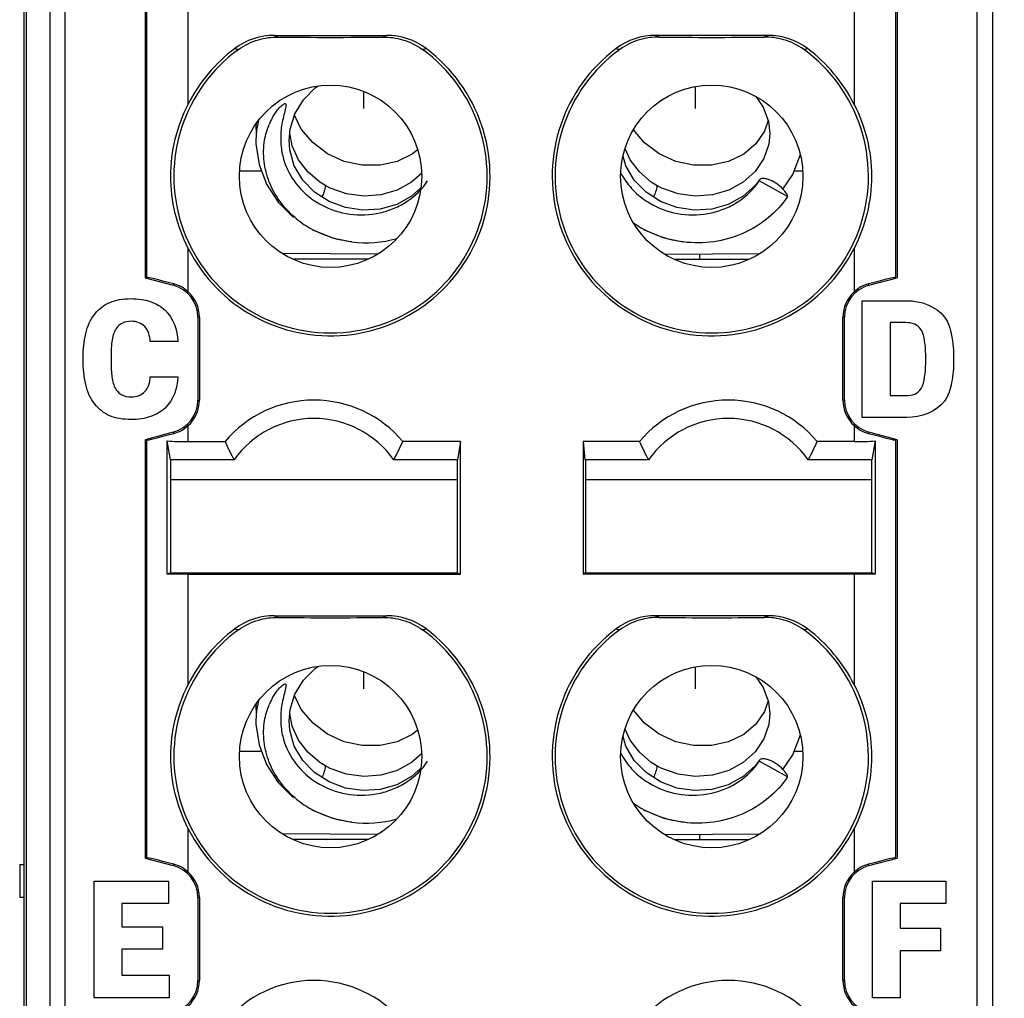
# Model space of a CAD drawing. Header units: millimetres. Extents: x 0 to 421, y 0 to 299.
# Tile 2 of 17: x 96 to 108, y 108 to 120. Entities that reach past the tile are written whole.
import ezdxf

# ---------------------------------------------------------------- set-up
doc = ezdxf.new("R2010")
doc.units = ezdxf.units.MM
doc.header["$LTSCALE"] = 65.395
doc.header["$PDMODE"] = 3
doc.header["$PDSIZE"] = 0.01
doc.layers.get('0').update_dxf_attribs({"linetype": 'CONTINUOUS'})
doc.layers.get('Defpoints').update_dxf_attribs({"linetype": 'CONTINUOUS'})
for name, color, linetype in [('IO_EXPANSION_MODULE-DIM', 7, 'CONTINUOUS'), ('PIN-IN_OUT_BASE-SHAPE', 7, 'CONTINUOUS'), ('TB-BODY_COVER_16P-SHAPE', 7, 'CONTINUOUS'), ('TB-SPRING_16P-SHAPE', 7, 'CONTINUOUS'), ('TB_BODY_CASE_16P-SHAPE', 7, 'CONTINUOUS'), ('TB_PIN-L_16P-SHAPE', 7, 'CONTINUOUS'), ('TB_PIN-R_16P-SHAPE', 7, 'CONTINUOUS'), ('TB_PIN-TILT_16P-SHAPE', 7, 'CONTINUOUS')]:
    doc.layers.add(name, color=color, linetype=linetype)
doc.styles.get("Standard").update_dxf_attribs({"font": 'gothic.ttf'})
doc.dimstyles.new('DIMSTYLE_2', dxfattribs={"dimtxt": 3.5, "dimasz": 3.5, "dimexe": 1.5, "dimexo": 1, "dimgap": 0.875, "dimtad": 1, "dimdec": 5, "dimdsep": 46, "dimtxsty": 'STANDARD', "dimblk": '_FILLED', "dimblk1": '_FILLED', "dimblk2": '_FILLED', "dimcen": 0.09, "dimadec": 5, "dimazin": 2, "dimtp": 0.3, "dimtm": 0.3, "dimtfac": 1, "dimtdec": 5, "dimtofl": 0, "dimtmove": 0, "dimatfit": 3, "dimldrblk": '_FILLED', "dimfxl": 1, "dimtolj": 1, "dimarcsym": 0})

# ---------------------------------------------------------------- blocks, each defined once
blk = doc.blocks.new('_FILLED')
at = {"color": 0, "linetype": 'ByBlock'}
blk.add_solid([(0, 0), (-1, 0.2143), (-1, -0.2143)], dxfattribs=at)
blk = doc.blocks.new('*D143')
at = {"layer": 'Defpoints', "color": 0, "linetype": 'Continuous', "transparency": 16777216}
for p in [(106.331, 194.214), (106.333, 93.214), (142.059, 93.214)]:
    blk.add_point(p, dxfattribs=at)
at = {"layer": 'IO_EXPANSION_MODULE-DIM', "color": 0, "linetype": 'Continuous', "lineweight": -2, "transparency": 16777216}
for p, q in [((107.331, 194.214), (143.559, 194.214)), ((142.059, 190.714), (142.059, 96.714)), ((107.333, 93.214), (143.559, 93.214))]:
    blk.add_line(p, q, dxfattribs=at)
at = {"layer": 'IO_EXPANSION_MODULE-DIM', "color": 0, "linetype": 'Continuous', "lineweight": -2, "transparency": 16777216, "xscale": 3.5, "yscale": 3.5, "zscale": 3.5}
for p, rotation in [((142.059, 194.214), 90), ((142.059, 93.214), 270)]:
    blk.add_blockref('_FILLED', p, dxfattribs=dict(at, rotation=rotation))
at = {"layer": 'IO_EXPANSION_MODULE-DIM', "color": 0, "linetype": 'Continuous', "transparency": 16777216, "insert": (135.184, 143.773), "char_height": 4.5, "attachment_point": 2, "rotation": 90, "line_spacing_factor": 0.9}
blk.add_mtext('\\A1;101', dxfattribs=at)

msp = doc.modelspace()

# ---------------------------------------------------------------- linework, layer by layer
at = {"layer": 'PIN-IN_OUT_BASE-SHAPE', "color": 7, "linetype": 'Continuous'}
for p, q in [((96.27818, 109.913775), (96.32818, 109.913775)), ((96.27818, 109.913775), (96.27818, 109.513775)), ((96.32818, 109.513775), (96.27818, 109.513775))]:
    msp.add_line(p, q, dxfattribs=at)
at = {"layer": 'TB-BODY_COVER_16P-SHAPE', "color": 7, "linetype": 'Continuous'}
for p, q in [((96.640394, 167.526437), (96.640394, 99.854919)), ((96.82818, 101.549556), (96.82818, 167.565909)), ((107.82818, 101.549556), (107.82818, 167.565909)), ((108.015967, 167.526437), (108.015967, 99.854919)), ((96.32818, 167.398204), (96.32818, 95.213775)), ((96.357055, 167.427079), (96.357055, 96.442372)), ((97.79326, 122.036718), (97.79326, 116.990833)), ((97.811329, 116.995342), (97.811329, 122.032209)), ((106.845031, 122.032209), (106.845031, 116.995342)), ((106.863101, 122.036718), (106.863101, 116.990833)), ((98.311025, 119.083834), (98.311025, 120.413775)), ((106.345336, 120.413775), (106.345336, 119.083834)), ((99.353343, 119.913775), (100.703018, 119.913775)), ((105.303018, 119.913775), (103.953343, 119.913775)), ((98.311025, 116.820806), (98.311025, 117.343717)), ((106.345336, 117.343717), (106.345336, 116.820806)), ((97.79326, 116.990833), (98.131708, 116.900146)), ((98.131708, 116.900146), (98.136083, 116.916473)), ((106.524653, 116.900146), (106.520278, 116.916473)), ((106.524653, 116.900146), (106.863101, 116.990833)), ((106.444278, 116.713066), (106.982746, 116.713066)), ((106.444278, 115.304022), (106.444278, 116.713066)), ((98.42818, 116.513775), (98.445635, 116.513775)), ((98.42818, 116.513775), (98.42818, 115.513775)), ((98.445635, 116.513775), (98.445635, 115.513775)), ((106.22818, 116.513775), (106.210725, 116.513775)), ((106.210725, 115.513775), (106.210725, 116.513775)), ((106.22818, 115.513775), (106.22818, 116.513775)), ((106.965176, 116.448138), (106.77983, 116.448138)), ((106.77983, 116.448138), (106.77983, 115.56895)), ((98.186729, 116.22214), (97.852899, 116.22214)), ((97.852899, 115.794948), (98.186729, 115.794948)), ((98.42818, 115.513775), (98.445635, 115.513775)), ((106.22818, 115.513775), (106.210725, 115.513775)), ((106.77983, 115.56895), (106.965176, 115.56895)), ((106.982746, 115.304022), (106.444278, 115.304022)), ((98.131708, 115.127405), (97.79326, 115.036718)), ((98.131708, 115.127405), (98.136083, 115.111078)), ((98.311025, 115.013775), (98.311025, 115.206745)), ((106.345336, 115.206745), (106.345336, 115.013775)), ((106.524653, 115.127405), (106.520278, 115.111078)), ((106.863101, 115.036718), (106.524653, 115.127405)), ((97.79326, 115.036718), (97.79326, 109.990833)), ((97.811329, 109.995342), (97.811329, 115.032209)), ((98.058658, 113.413179), (98.058658, 115.020961)), ((98.096507, 114.793053), (98.058658, 115.020961)), ((98.311025, 115.013775), (98.7558, 115.013775)), ((101.59651, 115.013775), (100.900561, 115.013775)), ((101.59651, 115.013775), (101.559854, 114.793053)), ((101.59651, 113.413775), (101.59651, 115.013775)), ((103.7558, 115.013775), (103.07818, 115.013775)), ((103.07818, 115.013775), (103.096507, 114.793053)), ((103.07818, 115.013775), (103.07818, 113.413775)), ((106.345336, 115.013775), (105.900561, 115.013775)), ((106.597703, 115.020961), (106.559854, 114.793053)), ((106.597703, 115.020961), (106.597703, 113.413179)), ((106.845031, 115.032209), (106.845031, 109.995342)), ((106.863101, 115.036718), (106.863101, 109.990833)), ((98.86419, 114.793053), (98.096507, 114.793053)), ((98.096507, 114.793053), (98.096507, 113.432102)), ((101.559854, 114.793053), (100.792171, 114.793053)), ((101.559854, 113.432102), (101.559854, 114.793053)), ((103.86419, 114.793053), (103.096507, 114.793053)), ((103.105234, 114.801779), (103.105234, 113.432102)), ((106.559854, 114.793053), (105.792171, 114.793053)), ((106.559854, 113.432102), (106.559854, 114.793053)), ((98.096507, 113.432102), (98.058658, 113.413179)), ((98.096507, 113.432102), (101.559854, 113.432102)), ((98.311025, 113.413775), (101.59651, 113.413775)), ((98.311025, 112.083834), (98.311025, 113.413775)), ((101.559854, 113.432102), (101.59651, 113.413775)), ((103.07818, 113.413775), (103.096507, 113.432102)), ((106.345336, 113.413775), (103.07818, 113.413775)), ((103.096507, 113.432102), (106.559854, 113.432102)), ((106.345336, 113.413775), (106.345336, 112.083834)), ((106.597703, 113.413179), (106.559854, 113.432102)), ((99.353343, 112.913775), (100.703018, 112.913775)), ((105.303018, 112.913775), (103.953343, 112.913775)), ((98.311025, 109.820806), (98.311025, 110.343717)), ((106.345336, 110.343717), (106.345336, 109.820806)), ((97.79326, 109.990833), (98.131708, 109.900146)), ((98.131708, 109.900146), (98.136083, 109.916473)), ((106.524653, 109.900146), (106.520278, 109.916473)), ((106.524653, 109.900146), (106.863101, 109.990833)), ((97.176627, 109.713321), (98.071662, 109.713321)), ((97.176627, 108.304277), (97.176627, 109.713321)), ((98.071662, 109.713321), (98.071662, 109.441503)), ((106.566234, 109.713321), (107.45059, 109.713321)), ((106.566234, 108.304277), (106.566234, 109.713321)), ((107.45059, 109.713321), (107.45059, 109.441503)), ((98.071662, 109.441503), (97.511834, 109.441503)), ((97.511834, 109.441503), (97.511834, 109.16245)), ((98.42818, 109.513775), (98.445635, 109.513775)), ((98.42818, 109.513775), (98.42818, 108.513775)), ((98.445635, 109.513775), (98.445635, 108.513775)), ((106.22818, 109.513775), (106.210725, 109.513775)), ((106.210725, 108.513775), (106.210725, 109.513775)), ((106.22818, 108.513775), (106.22818, 109.513775)), ((107.45059, 109.441503), (106.901787, 109.441503)), ((106.901787, 109.441503), (106.901787, 109.142813)), ((97.511834, 109.16245), (97.999315, 109.16245)), ((97.999315, 109.16245), (97.999315, 108.890632)), ((106.901787, 109.142813), (107.388923, 109.142813)), ((107.388923, 109.142813), (107.388923, 108.870995)), ((97.999315, 108.890632), (97.511834, 108.890632)), ((97.511834, 108.890632), (97.511834, 108.576095)), ((107.388923, 108.870995), (106.901787, 108.870995)), ((106.901787, 108.870995), (106.901787, 108.304277)), ((97.511834, 108.576095), (98.08062, 108.576095)), ((98.08062, 108.576095), (98.08062, 108.304277)), ((98.42818, 108.513775), (98.445635, 108.513775)), ((106.22818, 108.513775), (106.210725, 108.513775)), ((98.08062, 108.304277), (97.176627, 108.304277)), ((106.901787, 108.304277), (106.566234, 108.304277))]:
    msp.add_line(p, q, dxfattribs=at)
for centre in [(100.02818, 118.213775), (104.62818, 118.213775), (100.02818, 111.213775), (104.62818, 111.213775)]:
    msp.add_circle(centre, 1.1, dxfattribs=at)
for centre, radius, start, end in [((99.353282, 119.113471), 0.800305, 89.9956355, 126.8675976), ((102.47641, 126.162727), 6.98591, 243.4452821, 243.825966), ((100.044085, 173.118078), 53.228873, 269.3012309, 269.9828807), ((100.023962, 171.247583), 51.358376, 270.0047061, 270.7111822), ((97.580398, 126.161828), 6.984906, 296.1739949, 296.5547337), ((100.703079, 119.113471), 0.800305, 53.1324018, 90.004365), ((103.953282, 119.11347), 0.800305, 89.9956413, 126.8675919), ((107.075963, 126.161828), 6.984906, 243.4452663, 243.8260051), ((104.632399, 171.247583), 51.358376, 269.2888178, 269.9952939), ((104.612276, 173.118078), 53.228873, 270.0171193, 270.6987691), ((102.179951, 126.162727), 6.98591, 296.174034, 296.5547179), ((105.303079, 119.11347), 0.800305, 53.1324086, 90.0043582), ((100.02818, 118.213775), 1.925, 126.8719664, 153.1293139), ((100.02818, 118.213775), 1.925, 206.8706861, 53.1280336), ((99.474223, 122.446667), 2.759204, 257.4170993, 258.385178), ((100.582103, 122.446837), 2.759378, 281.6148269, 282.582845), ((104.62818, 118.213775), 1.925, 126.8719664, 333.1293139), ((104.074258, 122.446837), 2.759378, 257.417155, 258.3851731), ((105.182138, 122.446667), 2.759204, 281.614822, 282.5829007), ((104.62818, 118.213775), 1.925, 26.8706861, 53.1280336), ((100.02818, 118.213775), 1.890079, 125.9442343, 54.0557638), ((104.62818, 118.213775), 1.890079, 125.9442362, 54.0557657), ((98.02818, 116.513775), 0.4, 0, 75), ((98.031398, 116.517253), 0.412717, 47.3493122, 75.3064747), ((106.62818, 116.513775), 0.4, 105, 180), ((106.624814, 116.517525), 0.412416, 104.6831178, 132.6610953), ((98.02818, 116.513775), 0.417455, 0, 47.3479409), ((106.62818, 116.513775), 0.417455, 132.6520591, 180), ((98.02818, 115.513775), 0.4, 285, 0), ((98.02818, 115.513775), 0.417455, 312.6520591, 0), ((99.82818, 114.113775), 1.4, 40.0052009, 139.9947991), ((104.82818, 114.113775), 1.4, 40.0052009, 139.9947991), ((106.62818, 115.513775), 0.417455, 180, 227.3479409), ((106.62818, 115.513775), 0.4, 180, 255), ((99.82818, 114.113775), 1.179277, 35.1704948, 144.8295052), ((104.82818, 114.113775), 1.179277, 35.1704948, 144.8295052), ((98.031547, 115.510025), 0.412416, 284.6831178, 312.6610953), ((106.624963, 115.510297), 0.412717, 227.3493122, 255.3064747), ((104.164804, 117.532999), 5.966893, 204.9735705, 207.3349431), ((95.491556, 117.532999), 5.966893, 332.6650569, 335.0264295), ((109.164804, 117.532999), 5.966893, 204.9735705, 207.3349431), ((100.491556, 117.532999), 5.966893, 332.6650569, 335.0264295), ((99.353282, 112.113471), 0.800305, 89.9956355, 126.8675976), ((102.47641, 119.162727), 6.98591, 243.4452821, 243.825966), ((100.044085, 166.118078), 53.228873, 269.3012309, 269.9828807), ((100.023962, 164.247583), 51.358376, 270.0047061, 270.7111822), ((97.580398, 119.161828), 6.984906, 296.1739949, 296.5547337), ((100.703079, 112.113471), 0.800305, 53.1324018, 90.004365), ((103.953282, 112.11347), 0.800305, 89.9956413, 126.8675919), ((107.075963, 119.161828), 6.984906, 243.4452663, 243.8260051), ((104.632399, 164.247583), 51.358376, 269.2888178, 269.9952939), ((104.612276, 166.118078), 53.228873, 270.0171193, 270.6987691), ((102.179951, 119.162727), 6.98591, 296.174034, 296.5547179), ((105.303079, 112.11347), 0.800305, 53.1324086, 90.0043582), ((100.02818, 111.213775), 1.890079, 125.9442343, 54.0557638), ((100.02818, 111.213775), 1.925, 126.8719664, 153.1293139), ((100.02818, 111.213775), 1.925, 206.8706861, 53.1280336), ((99.474223, 115.446667), 2.759204, 257.4170993, 258.385178), ((100.582103, 115.446837), 2.759378, 281.6148269, 282.582845), ((104.62818, 111.213775), 1.925, 126.8719664, 333.1293139), ((104.62818, 111.213775), 1.890079, 125.9442362, 54.0557657), ((104.074258, 115.446837), 2.759378, 257.417155, 258.3851731), ((105.182138, 115.446667), 2.759204, 281.614822, 282.5829007), ((104.62818, 111.213775), 1.925, 26.8706861, 53.1280336), ((98.02818, 109.513775), 0.4, 0, 75), ((98.031398, 109.517253), 0.412717, 47.3493122, 75.3064747), ((106.62818, 109.513775), 0.4, 105, 180), ((106.624814, 109.517525), 0.412416, 104.6831178, 132.6610953), ((98.02818, 109.513775), 0.417455, 0, 47.3479409), ((106.62818, 109.513775), 0.417455, 132.6520591, 180), ((98.02818, 108.513775), 0.4, 285, 0), ((98.02818, 108.513775), 0.417455, 312.6520591, 0), ((99.82818, 107.113775), 1.4, 40.0052009, 139.9947991), ((104.82818, 107.113775), 1.4, 40.0052009, 139.9947991), ((106.62818, 108.513775), 0.417455, 180, 227.3479409), ((106.62818, 108.513775), 0.4, 180, 255)]:
    msp.add_arc(centre, radius, start, end, dxfattribs=at)
for centre, major_axis, ratio, start_param, end_param in [((98.311025, 116.861133), (0.499995, -0.134014), 0.016859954, 1.932762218, 3.111205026), ((106.345336, 116.861133), (0.499995, 0.134014), 0.016859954, 0.030387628, 1.208830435), ((98.311025, 115.166417), (0.499995, 0.134014), 0.016859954, -3.111205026, -1.932762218), ((98.311025, 115.066328), (0.5, 0), 0.105104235, -2.099870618, -1.570796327), ((106.345336, 115.066328), (0.5, 0), 0.105104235, -1.570796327, -1.041722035), ((106.345336, 115.166417), (0.499995, -0.134014), 0.016859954, -1.208830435, -0.030387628), ((98.311025, 113.409412), (0.5, 0), 0.008726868, 1.570796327, 2.099870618), ((106.345336, 113.409412), (0.5, 0), 0.008726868, 1.041722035, 1.570796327), ((98.311025, 109.861133), (0.499995, -0.134014), 0.016859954, 1.932762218, 3.111205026), ((106.345336, 109.861133), (0.499995, 0.134014), 0.016859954, 0.030387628, 1.208830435)]:
    msp.add_ellipse(centre, major_axis=major_axis, ratio=ratio, start_param=start_param, end_param=end_param, dxfattribs=at)
for points, knots in [([(98.918708, 119.743962), (98.99052, 119.79603), (99.145465, 119.871603), (99.315146, 119.894126), (99.394931, 119.893163)], [0, 0, 0, 0, 0.526442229, 1, 1, 1, 1]), ([(100.66143, 119.893163), (100.741215, 119.894126), (100.910896, 119.871603), (101.065841, 119.79603), (101.137652, 119.743962)], [0, 0, 0, 0, 0.473557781, 1, 1, 1, 1]), ([(103.99493, 119.893163), (103.915145, 119.894126), (103.745465, 119.871603), (103.59052, 119.79603), (103.518708, 119.743962)], [0, 0, 0, 0, 0.473557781, 1, 1, 1, 1]), ([(105.737652, 119.743962), (105.665841, 119.79603), (105.510896, 119.871603), (105.341215, 119.894126), (105.26143, 119.893163)], [0, 0, 0, 0, 0.526442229, 1, 1, 1, 1]), ([(98.311025, 117.343717), (98.24316, 117.477655), (98.137575, 117.762254), (98.083659, 118.213775), (98.137575, 118.665295), (98.24316, 118.949896), (98.311025, 119.083834)], [0, 0, 0, 0, 0.24994018, 0.499999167, 0.750059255, 1, 1, 1, 1]), ([(106.345336, 119.083834), (106.4132, 118.949896), (106.518786, 118.665296), (106.572702, 118.213776), (106.518786, 117.762256), (106.413201, 117.477655), (106.345336, 117.343717)], [0, 0, 0, 0, 0.24994004, 0.499999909, 0.750058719, 1, 1, 1, 1]), ([(97.187306, 116.55597), (97.233637, 116.614343), (97.33005, 116.688462), (97.487321, 116.731611), (97.616771, 116.74093), (97.743179, 116.732532), (97.886927, 116.698497), (98.10539, 116.577752), (98.18215, 116.357736), (98.186729, 116.22214)], [0, 0, 0, 0, 0.167478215, 0.259195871, 0.364037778, 0.457725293, 0.542773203, 0.695102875, 1, 1, 1, 1]), ([(106.982746, 116.713066), (107.147366, 116.713066), (107.431202, 116.615555), (107.520587, 116.325742), (107.543179, 116.153305), (107.547499, 116.008544), (107.543179, 115.863783), (107.520587, 115.691346), (107.431202, 115.401533), (107.147366, 115.304022), (106.982746, 115.304022)], [0, 0, 0, 0, 0.24254861, 0.36004209, 0.427079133, 0.5, 0.572920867, 0.63995791, 0.75745139, 1, 1, 1, 1]), ([(97.04435, 116.088977), (97.045549, 116.115757), (97.050844, 116.191834), (97.076056, 116.354549), (97.131797, 116.486982), (97.187306, 116.55597)], [0, 0, 0, 0, 0.162577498, 0.462681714, 1, 1, 1, 1]), ([(97.852899, 116.22214), (97.849182, 116.285181), (97.823571, 116.384763), (97.715963, 116.455963), (97.618694, 116.469265), (97.515005, 116.453874), (97.444997, 116.389157), (97.410069, 116.315445), (97.391061, 116.234935), (97.381289, 116.130719), (97.379095, 116.008559), (97.380802, 115.913621), (97.384216, 115.862861), (97.38473, 115.856081)], [0, 0, 0, 0, 0.170835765, 0.247625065, 0.335371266, 0.432112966, 0.520702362, 0.57969332, 0.651235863, 0.743226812, 0.862443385, 0.981616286, 1, 1, 1, 1]), ([(106.965176, 115.56895), (107.00277, 115.56895), (107.07771, 115.574079), (107.171069, 115.659921), (107.19665, 115.774925), (107.209041, 115.894244), (107.211255, 116.008577), (107.209042, 116.122926), (107.196652, 116.242285), (107.171092, 116.357301), (107.077683, 116.443061), (107.002768, 116.448138), (106.965176, 116.448138)], [0, 0, 0, 0, 0.097882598, 0.18603026, 0.308638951, 0.394256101, 0.499970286, 0.605770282, 0.691427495, 0.81402286, 0.902124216, 1, 1, 1, 1]), ([(98.186729, 115.794948), (98.182148, 115.659445), (98.105308, 115.439576), (97.886919, 115.31893), (97.743181, 115.2849), (97.61676, 115.276504), (97.487365, 115.285816), (97.329859, 115.328998), (97.161144, 115.459768), (97.076186, 115.662694), (97.046724, 115.851904), (97.04154, 115.981781), (97.043151, 116.062198), (97.04435, 116.088977)], [0, 0, 0, 0, 0.204449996, 0.30665568, 0.363723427, 0.426589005, 0.496939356, 0.558483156, 0.670863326, 0.804369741, 0.878896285, 0.95959876, 1, 1, 1, 1]), ([(97.38473, 115.856081), (97.386782, 115.828963), (97.392627, 115.775603), (97.410121, 115.701766), (97.444869, 115.62797), (97.515131, 115.563556), (97.618795, 115.548157), (97.71621, 115.561503), (97.824307, 115.632021), (97.850044, 115.732004), (97.852899, 115.794948)], [0, 0, 0, 0, 0.101447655, 0.200127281, 0.281672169, 0.403639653, 0.537092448, 0.658490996, 0.764846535, 1, 1, 1, 1]), ([(98.918708, 112.743962), (98.99052, 112.79603), (99.145465, 112.871603), (99.315146, 112.894126), (99.394931, 112.893163)], [0, 0, 0, 0, 0.526442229, 1, 1, 1, 1]), ([(100.66143, 112.893163), (100.741215, 112.894126), (100.910896, 112.871603), (101.065841, 112.79603), (101.137652, 112.743962)], [0, 0, 0, 0, 0.473557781, 1, 1, 1, 1]), ([(103.99493, 112.893163), (103.915145, 112.894126), (103.745465, 112.871603), (103.59052, 112.79603), (103.518708, 112.743962)], [0, 0, 0, 0, 0.473557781, 1, 1, 1, 1]), ([(105.737652, 112.743962), (105.665841, 112.79603), (105.510896, 112.871603), (105.341215, 112.894126), (105.26143, 112.893163)], [0, 0, 0, 0, 0.526442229, 1, 1, 1, 1]), ([(98.311025, 110.343717), (98.24316, 110.477655), (98.137575, 110.762254), (98.083659, 111.213775), (98.137575, 111.665295), (98.24316, 111.949896), (98.311025, 112.083834)], [0, 0, 0, 0, 0.24994018, 0.499999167, 0.750059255, 1, 1, 1, 1]), ([(106.345336, 112.083834), (106.4132, 111.949896), (106.518786, 111.665296), (106.572702, 111.213776), (106.518786, 110.762256), (106.413201, 110.477655), (106.345336, 110.343717)], [0, 0, 0, 0, 0.24994004, 0.499999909, 0.750058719, 1, 1, 1, 1])]:
    msp.add_open_spline(points, degree=3, knots=knots, dxfattribs=at)
at = {"layer": 'TB-SPRING_16P-SHAPE', "color": 7, "linetype": 'Continuous'}
for p, q in [((99.84355, 119.27868), (99.878321, 119.300664)), ((104.42818, 119.294656), (104.42818, 119.031134)), ((100.42818, 119.23635), (100.42818, 119.031134)), ((105.160221, 119.174778), (105.249554, 119.046957)), ((99.540118, 118.781227), (99.598291, 118.96738)), ((99.129743, 118.841167), (99.128181, 118.823724)), ((99.160291, 118.884795), (99.134952, 118.771121)), ((99.134952, 118.771121), (99.12818, 118.646936)), ((99.528181, 118.645609), (99.540118, 118.781227)), ((99.566441, 118.5806), (99.535946, 118.733829)), ((101.125129, 118.248651), (101.007261, 118.142466)), ((105.151014, 118.271971), (105.007261, 118.142466)), ((99.958636, 118.105454), (99.958725, 118.105403)), ((99.958725, 118.105403), (99.964996, 118.088766)), ((103.958636, 118.105454), (103.958725, 118.105403)), ((103.958725, 118.105403), (103.964996, 118.088766)), ((105.203118, 118.169777), (105.199841, 118.157031)), ((105.542801, 117.970459), (105.199841, 118.157031)), ((100.010154, 117.908673), (99.835337, 118.021555)), ((104.010154, 117.908673), (103.835337, 118.021555)), ((99.84355, 112.27868), (99.878321, 112.300664)), ((104.42818, 112.294656), (104.42818, 112.031134)), ((100.42818, 112.23635), (100.42818, 112.031134)), ((105.160221, 112.174778), (105.249554, 112.046957)), ((99.540118, 111.781227), (99.598291, 111.96738)), ((99.129743, 111.841167), (99.128181, 111.823724)), ((99.160291, 111.884795), (99.134952, 111.771121)), ((99.134952, 111.771121), (99.12818, 111.646936)), ((99.528181, 111.645609), (99.540118, 111.781227)), ((99.566441, 111.5806), (99.535946, 111.733829)), ((101.125129, 111.248651), (101.007261, 111.142466)), ((105.151014, 111.271971), (105.007261, 111.142466)), ((99.958636, 111.105454), (99.958725, 111.105403)), ((99.958725, 111.105403), (99.964996, 111.088766)), ((103.958636, 111.105454), (103.958725, 111.105403)), ((103.958725, 111.105403), (103.964996, 111.088766)), ((105.203118, 111.169777), (105.199841, 111.157031)), ((105.542801, 110.970459), (105.199841, 111.157031)), ((100.010154, 110.908673), (99.835337, 111.021555)), ((104.010154, 110.908673), (103.835337, 111.021555))]:
    msp.add_line(p, q, dxfattribs=at)
for points in [[(99.598291, 118.96738), (99.701554, 119.136222), (99.84355, 119.27868)], [(105.249554, 119.046957), (105.31255, 118.874754), (105.328176, 118.728886)], [(99.817212, 118.616673), (99.676165, 118.784022), (99.592926, 118.95021)], [(99.128189, 118.827495), (99.131526, 118.734717), (99.13265, 118.7289)], [(105.307851, 118.887598), (105.265771, 118.757083), (105.161086, 118.60537)], [(105.161086, 118.60537), (105.0134, 118.481484), (104.831372, 118.393366), (104.625997, 118.3473), (104.409622, 118.346932), (104.194715, 118.39316), (103.993325, 118.484454), (103.817212, 118.616673), (103.683574, 118.775231)], [(105.32818, 118.731647), (105.315425, 118.601638), (105.255631, 118.427567), (105.151014, 118.271971)], [(99.128181, 118.647312), (99.128928, 118.605456), (99.16551, 118.356543), (99.255936, 118.119024), (99.396479, 117.903247), (99.581392, 117.718181)], [(99.835337, 118.021555), (99.692909, 118.168517), (99.591536, 118.341477), (99.536943, 118.531521), (99.528181, 118.647494)], [(99.958725, 118.105403), (99.898542, 118.14334), (99.754939, 118.26559), (99.642454, 118.413437), (99.566441, 118.5806)], [(101.076692, 118.534576), (101.0134, 118.481484), (100.831372, 118.393366), (100.625997, 118.3473), (100.409622, 118.346932), (100.194715, 118.39316), (99.993325, 118.484454), (99.817212, 118.616673)], [(103.835337, 118.021555), (103.692909, 118.168517), (103.591536, 118.341477), (103.558625, 118.456043)], [(103.958725, 118.105403), (103.898542, 118.14334), (103.754939, 118.26559), (103.642454, 118.413437), (103.582524, 118.545232)], [(105.48711, 118.059572), (105.605402, 118.236733), (105.691538, 118.45636), (105.693777, 118.470814)], [(101.007261, 118.142466), (100.832404, 118.046305), (100.635846, 117.988813), (100.428327, 117.973361), (100.221089, 118.000977), (100.024915, 118.0705), (99.958636, 118.105454)], [(105.007261, 118.142466), (104.832404, 118.046305), (104.635846, 117.988813), (104.428327, 117.973361), (104.221089, 118.000977), (104.024915, 118.0705), (103.958636, 118.105454)], [(105.204058, 118.171242), (105.151672, 118.103678), (105.00528, 117.97202), (104.82754, 117.875261), (104.628004, 117.818382), (104.417665, 117.804681), (104.207971, 117.835177), (104.010154, 117.908673)], [(101.115719, 118.071344), (101.00528, 117.97202), (100.82754, 117.875261), (100.628004, 117.818382), (100.417665, 117.804681), (100.207971, 117.835177), (100.010154, 117.908673)], [(99.802742, 117.571795), (100.051498, 117.470106), (100.283951, 117.421279)], [(103.802742, 117.571795), (104.051498, 117.470106), (104.283951, 117.421279)], [(99.598291, 111.96738), (99.701554, 112.136222), (99.84355, 112.27868)], [(105.249554, 112.046957), (105.31255, 111.874754), (105.328176, 111.728886)], [(99.817212, 111.616673), (99.676165, 111.784022), (99.592926, 111.95021)], [(99.128189, 111.827495), (99.131526, 111.734717), (99.13265, 111.7289)], [(105.307851, 111.887598), (105.265771, 111.757083), (105.161086, 111.60537)], [(105.161086, 111.60537), (105.0134, 111.481484), (104.831372, 111.393366), (104.625997, 111.3473), (104.409622, 111.346932), (104.194715, 111.39316), (103.993325, 111.484454), (103.817212, 111.616673), (103.683574, 111.775231)], [(105.32818, 111.731647), (105.315425, 111.601638), (105.255631, 111.427567), (105.151014, 111.271971)], [(99.128181, 111.647312), (99.128928, 111.605456), (99.16551, 111.356543), (99.255936, 111.119024), (99.396479, 110.903247), (99.581392, 110.718181)], [(99.835337, 111.021555), (99.692909, 111.168517), (99.591536, 111.341477), (99.536943, 111.531521), (99.528181, 111.647494)], [(99.958725, 111.105403), (99.898542, 111.14334), (99.754939, 111.26559), (99.642454, 111.413437), (99.566441, 111.5806)], [(101.076692, 111.534576), (101.0134, 111.481484), (100.831372, 111.393366), (100.625997, 111.3473), (100.409622, 111.346932), (100.194715, 111.39316), (99.993325, 111.484454), (99.817212, 111.616673)], [(103.835337, 111.021555), (103.692909, 111.168517), (103.591536, 111.341477), (103.558625, 111.456043)], [(103.958725, 111.105403), (103.898542, 111.14334), (103.754939, 111.26559), (103.642454, 111.413437), (103.582524, 111.545232)], [(105.48711, 111.059572), (105.605402, 111.236733), (105.691538, 111.45636), (105.693777, 111.470814)], [(101.007261, 111.142466), (100.832404, 111.046305), (100.635846, 110.988813), (100.428327, 110.973361), (100.221089, 111.000977), (100.024915, 111.0705), (99.958636, 111.105454)], [(105.007261, 111.142466), (104.832404, 111.046305), (104.635846, 110.988813), (104.428327, 110.973361), (104.221089, 111.000977), (104.024915, 111.0705), (103.958636, 111.105454)], [(105.204058, 111.171242), (105.151672, 111.103678), (105.00528, 110.97202), (104.82754, 110.875261), (104.628004, 110.818382), (104.417665, 110.804681), (104.207971, 110.835177), (104.010154, 110.908673)], [(101.115719, 111.071344), (101.00528, 110.97202), (100.82754, 110.875261), (100.628004, 110.818382), (100.417665, 110.804681), (100.207971, 110.835177), (100.010154, 110.908673)], [(99.802742, 110.571795), (100.051498, 110.470106), (100.283951, 110.421279)], [(103.802742, 110.571795), (104.051498, 110.470106), (104.283951, 110.421279)]]:
    msp.add_lwpolyline(points, dxfattribs=at)
for centre, radius, start, end in [((100.035566, 118.529721), 0.809105, 151.465652, 157.4956996), ((100.282299, 118.822487), 1.153963, 179.1534493, 179.7513579), ((100.494032, 118.66326), 1.067468, 170.2974206, 175.393014), ((100.387615, 118.672187), 0.960678, 175.4139219, 182.1795909), ((100.330609, 118.670283), 0.903641, 182.1964329, 193.4626753), ((100.380677, 118.735005), 0.982535, 236.2308954, 241.8757791), ((104.380677, 118.735005), 0.982535, 236.2308954, 241.8757791), ((100.393935, 118.64969), 1.225611, 229.4070932, 239.8911859), ((104.402994, 118.663974), 1.242512, 234.6529105, 239.8602298), ((100.454134, 118.799499), 1.388685, 262.9607541, 285.6220769), ((100.035566, 111.529721), 0.809105, 151.465652, 157.4956996), ((100.282299, 111.822487), 1.153963, 179.1534493, 179.7513579), ((100.494032, 111.66326), 1.067468, 170.2974206, 175.393014), ((100.387615, 111.672187), 0.960678, 175.4139219, 182.1795909), ((100.330609, 111.670283), 0.903641, 182.1964329, 193.4626753), ((100.380677, 111.735005), 0.982535, 236.2308954, 241.8757791), ((104.380677, 111.735005), 0.982535, 236.2308954, 241.8757791), ((100.393935, 111.64969), 1.225611, 229.4070932, 239.8911859), ((104.402994, 111.663974), 1.242512, 234.6529105, 239.8602298), ((100.454134, 111.799499), 1.388685, 262.9607541, 285.6220769)]:
    msp.add_arc(centre, radius, start, end, dxfattribs=at)
for points, knots in [([(99.324743, 118.916219), (99.334264, 118.933701), (99.354742, 118.968075), (99.383951, 119.00882), (99.410064, 119.039626), (99.431227, 119.061569), (99.451234, 119.078254), (99.468258, 119.089042), (99.480128, 119.092458), (99.484866, 119.089985)], [0, 0, 0, 0, 0.245643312, 0.493122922, 0.617800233, 0.743317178, 0.870244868, 0.934054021, 1, 1, 1, 1]), ([(99.484866, 119.089985), (99.49025, 119.087175), (99.49267, 119.072211), (99.48911, 119.049416), (99.485197, 119.031147), (99.482292, 119.019318)], [0, 0, 0, 0, 0.250145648, 0.498401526, 1, 1, 1, 1]), ([(99.596454, 117.71902), (99.529057, 117.776905), (99.408109, 117.907027), (99.280078, 118.137841), (99.21569, 118.390131), (99.219491, 118.563285), (99.233365, 118.647199)], [0, 0, 0, 0, 0.256514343, 0.50747557, 0.754425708, 1, 1, 1, 1]), ([(99.451799, 118.459905), (99.477672, 118.352297), (99.573012, 118.141732), (99.739507, 117.981811), (99.834537, 117.918239)], [0, 0, 0, 0, 0.491868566, 1, 1, 1, 1]), ([(103.531348, 118.250588), (103.566498, 118.184726), (103.654879, 118.059999), (103.771003, 117.960741), (103.834537, 117.918239)], [0, 0, 0, 0, 0.494091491, 1, 1, 1, 1]), ([(99.917525, 117.86848), (100.023443, 117.811848), (100.258969, 117.736333), (100.567126, 117.748866), (100.798299, 117.822547), (101.006779, 117.93393), (101.136072, 118.060746), (101.199841, 118.157031)], [0, 0, 0, 0, 0.251822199, 0.506275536, 0.632928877, 0.75786572, 1, 1, 1, 1]), ([(99.964996, 118.088766), (99.964996, 118.085855), (99.963797, 118.070992), (99.959863, 118.056523), (99.956386, 118.045077)], [0, 0, 0, 0, 0.195719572, 1, 1, 1, 1]), ([(103.917525, 117.86848), (104.023443, 117.811848), (104.258969, 117.736333), (104.567126, 117.748866), (104.798299, 117.822547), (105.006779, 117.93393), (105.136072, 118.060746), (105.199841, 118.157031)], [0, 0, 0, 0, 0.251822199, 0.506275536, 0.632928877, 0.75786572, 1, 1, 1, 1]), ([(103.964996, 118.088766), (103.964996, 118.085855), (103.963797, 118.070992), (103.959863, 118.056523), (103.956386, 118.045077)], [0, 0, 0, 0, 0.195719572, 1, 1, 1, 1]), ([(105.487428, 118.05956), (105.463561, 118.083998), (105.423866, 118.117095), (105.366383, 118.1521), (105.323417, 118.171228), (105.282728, 118.182887), (105.243767, 118.188351), (105.210762, 118.182929), (105.203091, 118.169795)], [0, 0, 0, 0, 0.315895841, 0.474079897, 0.620876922, 0.750934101, 0.859338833, 1, 1, 1, 1]), ([(99.956386, 118.045077), (99.954522, 118.03894), (99.945459, 118.011614), (99.934369, 117.984996), (99.925114, 117.964634)], [0, 0, 0, 0, 0.222855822, 1, 1, 1, 1]), ([(103.956386, 118.045077), (103.954522, 118.03894), (103.945459, 118.011614), (103.934369, 117.984996), (103.925114, 117.964634)], [0, 0, 0, 0, 0.222855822, 1, 1, 1, 1]), ([(105.542801, 117.970459), (105.47868, 117.873642), (105.317464, 117.696446), (105.008213, 117.508681), (104.65383, 117.408679), (104.405812, 117.406218), (104.283952, 117.421281)], [0, 0, 0, 0, 0.241857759, 0.490480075, 0.744266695, 1, 1, 1, 1]), ([(105.542801, 117.970459), (105.542801, 117.984714), (105.524765, 118.018003), (105.502204, 118.044431), (105.487428, 118.05956)], [0, 0, 0, 0, 0.402655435, 1, 1, 1, 1]), ([(100.283952, 117.421281), (100.239272, 117.426804), (100.063763, 117.457203), (99.894136, 117.52263), (99.779114, 117.589446)], [0, 0, 0, 0, 0.25286345, 1, 1, 1, 1]), ([(104.283952, 117.421281), (104.239272, 117.426804), (104.063763, 117.457203), (103.894136, 117.52263), (103.779114, 117.589446)], [0, 0, 0, 0, 0.25286345, 1, 1, 1, 1]), ([(99.324743, 111.916219), (99.334264, 111.933701), (99.354742, 111.968075), (99.383951, 112.00882), (99.410064, 112.039626), (99.431227, 112.061569), (99.451234, 112.078254), (99.468258, 112.089042), (99.480128, 112.092458), (99.484866, 112.089985)], [0, 0, 0, 0, 0.245643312, 0.493122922, 0.617800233, 0.743317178, 0.870244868, 0.934054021, 1, 1, 1, 1]), ([(99.484866, 112.089985), (99.49025, 112.087175), (99.49267, 112.072211), (99.48911, 112.049416), (99.485197, 112.031147), (99.482292, 112.019318)], [0, 0, 0, 0, 0.250145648, 0.498401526, 1, 1, 1, 1]), ([(99.596454, 110.71902), (99.529057, 110.776905), (99.408109, 110.907027), (99.280078, 111.137841), (99.21569, 111.390131), (99.219491, 111.563285), (99.233365, 111.647199)], [0, 0, 0, 0, 0.256514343, 0.50747557, 0.754425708, 1, 1, 1, 1]), ([(99.451799, 111.459905), (99.477672, 111.352297), (99.573012, 111.141732), (99.739507, 110.981811), (99.834537, 110.918239)], [0, 0, 0, 0, 0.491868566, 1, 1, 1, 1]), ([(103.531348, 111.250588), (103.566498, 111.184726), (103.654879, 111.059999), (103.771003, 110.960741), (103.834537, 110.918239)], [0, 0, 0, 0, 0.494091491, 1, 1, 1, 1]), ([(99.917525, 110.86848), (100.023443, 110.811848), (100.258969, 110.736333), (100.567126, 110.748866), (100.798299, 110.822547), (101.006779, 110.93393), (101.136072, 111.060746), (101.199841, 111.157031)], [0, 0, 0, 0, 0.251822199, 0.506275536, 0.632928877, 0.75786572, 1, 1, 1, 1]), ([(99.964996, 111.088766), (99.964996, 111.085855), (99.963797, 111.070992), (99.959863, 111.056523), (99.956386, 111.045077)], [0, 0, 0, 0, 0.195719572, 1, 1, 1, 1]), ([(103.917525, 110.86848), (104.023443, 110.811848), (104.258969, 110.736333), (104.567126, 110.748866), (104.798299, 110.822547), (105.006779, 110.93393), (105.136072, 111.060746), (105.199841, 111.157031)], [0, 0, 0, 0, 0.251822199, 0.506275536, 0.632928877, 0.75786572, 1, 1, 1, 1]), ([(103.964996, 111.088766), (103.964996, 111.085855), (103.963797, 111.070992), (103.959863, 111.056523), (103.956386, 111.045077)], [0, 0, 0, 0, 0.195719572, 1, 1, 1, 1]), ([(105.487428, 111.05956), (105.463561, 111.083998), (105.423866, 111.117095), (105.366383, 111.1521), (105.323417, 111.171228), (105.282728, 111.182887), (105.243767, 111.188351), (105.210762, 111.182929), (105.203091, 111.169795)], [0, 0, 0, 0, 0.315895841, 0.474079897, 0.620876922, 0.750934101, 0.859338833, 1, 1, 1, 1]), ([(99.956386, 111.045077), (99.954522, 111.03894), (99.945459, 111.011614), (99.934369, 110.984996), (99.925114, 110.964634)], [0, 0, 0, 0, 0.222855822, 1, 1, 1, 1]), ([(103.956386, 111.045077), (103.954522, 111.03894), (103.945459, 111.011614), (103.934369, 110.984996), (103.925114, 110.964634)], [0, 0, 0, 0, 0.222855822, 1, 1, 1, 1]), ([(105.542801, 110.970459), (105.47868, 110.873642), (105.317464, 110.696446), (105.008213, 110.508681), (104.65383, 110.408679), (104.405812, 110.406218), (104.283952, 110.421281)], [0, 0, 0, 0, 0.241857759, 0.490480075, 0.744266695, 1, 1, 1, 1]), ([(105.542801, 110.970459), (105.542801, 110.984714), (105.524765, 111.018003), (105.502204, 111.044431), (105.487428, 111.05956)], [0, 0, 0, 0, 0.402655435, 1, 1, 1, 1]), ([(100.283952, 110.421281), (100.239272, 110.426804), (100.063763, 110.457203), (99.894136, 110.52263), (99.779114, 110.589446)], [0, 0, 0, 0, 0.25286345, 1, 1, 1, 1]), ([(104.283952, 110.421281), (104.239272, 110.426804), (104.063763, 110.457203), (103.894136, 110.52263), (103.779114, 110.589446)], [0, 0, 0, 0, 0.25286345, 1, 1, 1, 1])]:
    msp.add_open_spline(points, degree=3, knots=knots, dxfattribs=at)
for points in [[(99.482292, 119.019318), (99.46792, 118.960811), (99.451925, 118.90256), (99.441833, 118.843165)], [(99.233365, 118.647199), (99.244231, 118.712921), (99.262538, 118.777883), (99.288074, 118.839408)], [(99.482292, 112.019318), (99.46792, 111.960811), (99.451925, 111.90256), (99.441833, 111.843165)], [(99.233365, 111.647199), (99.244231, 111.712921), (99.262538, 111.777883), (99.288074, 111.839408)]]:
    msp.add_open_spline(points, degree=3, dxfattribs=at)
at = {"layer": 'TB_BODY_CASE_16P-SHAPE', "color": 7, "linetype": 'Continuous'}
for p, q in [((100.596044, 117.273655), (99.445984, 117.283692)), ((104.060317, 117.273655), (105.210377, 117.283692)), ((100.596044, 110.273655), (99.445984, 110.283692)), ((104.060317, 110.273655), (105.210377, 110.283692))]:
    msp.add_line(p, q, dxfattribs=at)
at = {"layer": 'TB_PIN-L_16P-SHAPE', "color": 7, "linetype": 'Continuous'}
for p, q in [((104.47818, 117.277302), (104.47818, 117.213775)), ((104.17977, 117.213775), (105.076591, 117.213775)), ((104.47818, 110.277302), (104.47818, 110.213775)), ((104.17977, 110.213775), (105.076591, 110.213775))]:
    msp.add_line(p, q, dxfattribs=at)
at = {"layer": 'TB_PIN-R_16P-SHAPE', "color": 7, "linetype": 'Continuous'}
for p, q in [((100.476591, 117.213775), (99.57977, 117.213775)), ((100.476591, 110.213775), (99.57977, 110.213775))]:
    msp.add_line(p, q, dxfattribs=at)
at = {"layer": 'TB_PIN-TILT_16P-SHAPE', "color": 7, "linetype": 'Continuous'}
for p, q in [((99.196039, 118.276353), (98.933655, 118.276353)), ((105.722706, 118.276353), (105.62094, 118.276353)), ((101.559854, 114.552632), (98.096507, 114.552632)), ((106.559854, 114.552632), (103.105234, 114.552632)), ((99.196039, 111.276353), (98.933655, 111.276353)), ((105.722706, 111.276353), (105.62094, 111.276353))]:
    msp.add_line(p, q, dxfattribs=at)

# ---------------------------------------------------------------- dimensions: what is measured, and where the dimension line sits
at = {"layer": 'IO_EXPANSION_MODULE-DIM', "color": 5, "linetype": 'Continuous'}
dim = msp.add_linear_dim(base=(142.059034, 93.213775), p1=(106.330921, 194.213775), p2=(106.333463, 93.213775), angle=270, dimstyle='DIMSTYLE_2', override={"dimtxt": 4.5}, dxfattribs=at)
dim.commit()
dim.dimension.update_dxf_attribs({"geometry": '*D143', "text_midpoint": (142.059034, 143.772666), "dimtype": 160})

doc.saveas('drawing.dxf')
